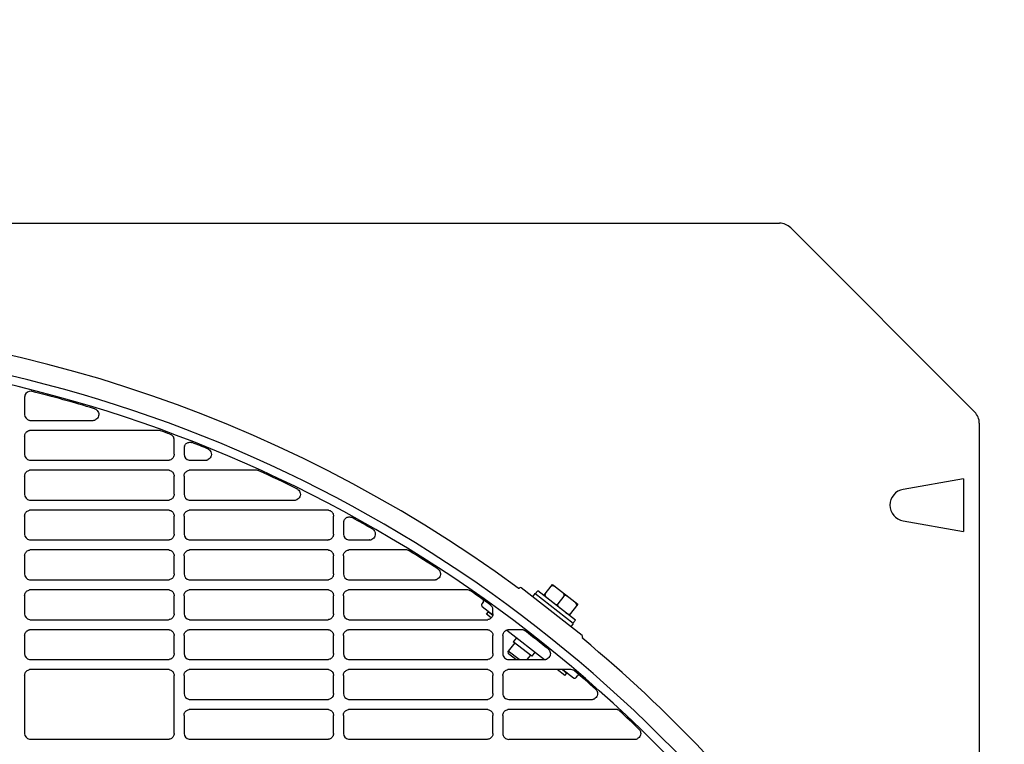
# Model space of a CAD drawing. Header units: millimetres. Extents: x -165365 to -33565, y 7406 to 103342.
# Tile 202 of 256: x -82076 to -81829, y 25620 to 25802. Entities that reach past the tile are written whole.
import ezdxf

# ---------------------------------------------------------------- set-up
doc = ezdxf.new("R2010")
doc.units = ezdxf.units.MM
doc.header["$MEASUREMENT"] = 0
doc.linetypes.add('ACAD_ISO03W100', pattern=[150, 60, -90])
doc.layers.add('DETAIL', color=5, linetype='Continuous')
doc.layers.add('ELEK CIENKIE', color=80, linetype='Continuous')

# ---------------------------------------------------------------- blocks, each defined once
blk = doc.blocks.new('A$C67C8A0BA')
at = {"layer": 'DETAIL', "color": 3, "linetype": 'Continuous'}
for p, q in [((628, 741.4), (1190.44, 741.4)), ((1239.43, 694.07), (1193.27, 740.23)), ((1001.04, 697.78), (1001.04, 693.44)), ((1002.53, 691.95), (1018.09, 691.95)), ((1034.58, 689.45), (1002.52, 689.45)), ((1240.6, 691.24), (1240.6, 50.16)), ((1001.04, 687.95), (1001.04, 683.44)), ((1038.56, 683.44), (1038.56, 687.05)), ((1041.03, 684.97), (1041.03, 683.44)), ((1002.53, 681.95), (1037.06, 681.95)), ((1042.53, 681.95), (1046.36, 681.95)), ((1037.07, 679.45), (1002.52, 679.45)), ((1059.16, 679.45), (1042.52, 679.45)), ((1001.04, 677.95), (1001.04, 673.44)), ((1038.56, 673.44), (1038.56, 677.96)), ((1041.03, 677.95), (1041.03, 673.44)), ((1236.63, 677.31), (1221.48, 674.64)), ((1236.63, 677.31), (1236.63, 664.09)), ((1002.53, 671.95), (1037.06, 671.95)), ((1042.53, 671.95), (1068.71, 671.95)), ((1001.04, 667.95), (1001.04, 663.44)), ((1037.07, 669.45), (1002.52, 669.45)), ((1038.56, 663.44), (1038.56, 667.96)), ((1041.03, 667.95), (1041.03, 663.44)), ((1077.07, 669.45), (1042.52, 669.45)), ((1078.56, 663.44), (1078.56, 667.96)), ((1081.03, 666.25), (1081.03, 663.44)), ((1221.48, 666.76), (1236.63, 664.09)), ((1002.53, 661.95), (1037.06, 661.95)), ((1042.53, 661.95), (1077.06, 661.95)), ((1082.53, 661.95), (1087.52, 661.95)), ((1001.04, 657.95), (1001.04, 653.44)), ((1037.07, 659.45), (1002.52, 659.45)), ((1038.56, 653.44), (1038.56, 657.96)), ((1041.03, 657.95), (1041.03, 653.44)), ((1077.07, 659.45), (1042.52, 659.45)), ((1078.56, 653.44), (1078.56, 657.96)), ((1081.03, 657.95), (1081.03, 653.44)), ((1096.76, 659.45), (1082.52, 659.45)), ((1002.53, 651.95), (1037.06, 651.95)), ((1042.53, 651.95), (1077.06, 651.95)), ((1082.53, 651.95), (1103.88, 651.95)), ((1140.93, 637.97), (1125.63, 649.92)), ((1131.36, 647.99), (1133.52, 650.74)), ((1133.52, 650.74), (1139.82, 645.82)), ((1001.04, 647.95), (1001.04, 643.45)), ((1037.07, 649.45), (1002.52, 649.45)), ((1038.56, 643.44), (1038.56, 647.96)), ((1041.03, 647.95), (1041.03, 643.45)), ((1077.07, 649.45), (1042.52, 649.45)), ((1078.56, 643.44), (1078.56, 647.96)), ((1081.03, 647.95), (1081.03, 643.45)), ((1112.05, 649.45), (1082.52, 649.45)), ((1129.09, 648.49), (1128.48, 647.7)), ((1138.71, 640.98), (1129.09, 648.49)), ((1129.79, 649.22), (1129.17, 648.43)), ((1139.24, 641.83), (1129.79, 649.22)), ((1136.36, 647.89), (1134.82, 645.92)), ((1116.09, 646.31), (1115.8, 645.93)), ((1115.88, 645.23), (1118.53, 643.16)), ((1139.82, 645.82), (1137.67, 643.06)), ((1116.93, 643.31), (1117.42, 643.94)), ((1118.12, 642.38), (1116.93, 643.31)), ((1117.42, 643.94), (1118.51, 643.09)), ((1118.56, 643.44), (1118.56, 644.41)), ((1002.53, 641.95), (1037.06, 641.95)), ((1042.53, 641.95), (1077.06, 641.95)), ((1082.53, 641.95), (1117.06, 641.95)), ((1138.71, 640.98), (1138.09, 640.19)), ((1139.24, 641.83), (1138.63, 641.04)), ((1001.04, 637.95), (1001.04, 633.44)), ((1037.07, 639.44), (1002.52, 639.44)), ((1038.56, 633.44), (1038.56, 637.95)), ((1041.03, 637.95), (1041.03, 633.44)), ((1077.07, 639.44), (1042.52, 639.44)), ((1078.56, 633.44), (1078.56, 637.95)), ((1081.03, 637.95), (1081.03, 633.44)), ((1117.07, 639.44), (1082.52, 639.44)), ((1118.56, 633.44), (1118.56, 637.95)), ((1121.03, 637.95), (1121.03, 633.44)), ((1122, 639.35), (1131.46, 631.96)), ((1125.73, 639.45), (1122.52, 639.45)), ((1124.01, 636.13), (1122.39, 634.06)), ((1124.45, 637.43), (1123.65, 636.41)), ((1128.3, 632.78), (1123.65, 636.41)), ((1125.09, 631.95), (1122.39, 634.06)), ((1122.47, 633.36), (1122.39, 634.06)), ((1124.28, 631.95), (1122.47, 633.36)), ((1127.95, 633.05), (1127.08, 631.95)), ((1129.1, 633.8), (1128.3, 632.78)), ((1002.53, 631.95), (1037.06, 631.95)), ((1042.53, 631.95), (1077.06, 631.95)), ((1082.53, 631.95), (1117.06, 631.95)), ((1122.53, 631.95), (1131.45, 631.95)), ((1001.04, 627.95), (1001.04, 613.44)), ((1037.07, 629.45), (1002.52, 629.45)), ((1038.56, 613.44), (1038.56, 627.96)), ((1041.03, 627.95), (1041.03, 623.45)), ((1077.07, 629.45), (1042.52, 629.45)), ((1078.56, 623.44), (1078.56, 627.96)), ((1081.03, 627.95), (1081.03, 623.45)), ((1117.07, 629.45), (1082.52, 629.45)), ((1118.56, 623.44), (1118.56, 627.96)), ((1121.03, 627.95), (1121.03, 623.45)), ((1138.09, 629.45), (1122.52, 629.45)), ((1136.63, 627.92), (1134.68, 629.45)), ((1135.97, 629.45), (1137.12, 628.55)), ((1136.08, 629.45), (1138.74, 627.37)), ((1136.63, 627.92), (1137.12, 628.55)), ((1139.44, 627.46), (1139.73, 627.84)), ((1042.53, 621.95), (1077.06, 621.95)), ((1082.53, 621.95), (1117.06, 621.95)), ((1122.53, 621.95), (1143.3, 621.95)), ((1041.03, 617.95), (1041.03, 613.44)), ((1077.07, 619.44), (1042.52, 619.44)), ((1078.56, 613.44), (1078.56, 617.95)), ((1081.03, 617.95), (1081.03, 613.44)), ((1117.07, 619.45), (1082.52, 619.44)), ((1118.56, 613.44), (1118.56, 617.96)), ((1121.03, 617.95), (1121.03, 613.45)), ((1149.36, 619.45), (1122.52, 619.45)), ((1002.53, 611.95), (1037.06, 611.95)), ((1042.53, 611.95), (1077.06, 611.95)), ((1082.53, 611.95), (1117.06, 611.95)), ((1122.53, 611.95), (1154.13, 611.95))]:
    blk.add_line(p, q, dxfattribs=at)
for points in [[(1019.01, 694.64), (1019.23, 694.44), (1019.41, 694.21), (1019.55, 693.95), (1019.63, 693.66), (1019.65, 693.36), (1019.6, 693.07), (1019.5, 692.79), (1019.34, 692.54), (1019.13, 692.32), (1018.89, 692.15)], [(1001.04, 687.95), (1001.05, 688.16), (1001.09, 688.37), (1001.17, 688.56), (1001.27, 688.75), (1001.39, 688.92), (1001.54, 689.07), (1001.71, 689.2), (1001.89, 689.3), (1002.09, 689.38), (1002.29, 689.43)], [(1037.98, 688.23), (1038.05, 688.17), (1038.12, 688.1), (1038.19, 688.03), (1038.25, 687.95), (1038.31, 687.87), (1038.36, 687.79), (1038.41, 687.7)], [(1041.21, 685.67), (1041.31, 685.83), (1041.43, 685.98), (1041.57, 686.12), (1041.73, 686.23), (1041.9, 686.32), (1042.08, 686.39), (1042.27, 686.44), (1042.46, 686.46), (1042.65, 686.46), (1042.84, 686.43)], [(1047.15, 684.72), (1047.4, 684.53), (1047.61, 684.29), (1047.77, 684.02), (1047.86, 683.72), (1047.89, 683.4), (1047.85, 683.09), (1047.75, 682.79), (1047.58, 682.52), (1047.35, 682.3), (1047.09, 682.12)], [(1038.56, 683.44), (1038.54, 683.23), (1038.5, 683.02), (1038.43, 682.82), (1038.33, 682.64), (1038.2, 682.47), (1038.05, 682.32), (1037.88, 682.19), (1037.7, 682.09), (1037.5, 682.01), (1037.3, 681.96)], [(1001.04, 677.95), (1001.05, 678.16), (1001.09, 678.37), (1001.17, 678.56), (1001.27, 678.75), (1001.39, 678.92), (1001.54, 679.07), (1001.71, 679.2), (1001.89, 679.3), (1002.09, 679.38), (1002.29, 679.43)], [(1037.3, 679.43), (1037.51, 679.38), (1037.71, 679.31), (1037.89, 679.2), (1038.06, 679.07), (1038.2, 678.92), (1038.33, 678.75), (1038.43, 678.57), (1038.5, 678.37), (1038.55, 678.16), (1038.56, 677.96)], [(1041.03, 677.95), (1041.05, 678.16), (1041.09, 678.37), (1041.17, 678.56), (1041.27, 678.75), (1041.39, 678.92), (1041.54, 679.07), (1041.7, 679.2), (1041.89, 679.3), (1042.09, 679.38), (1042.29, 679.43)], [(1069.59, 674.65), (1069.82, 674.45), (1070, 674.22), (1070.13, 673.95), (1070.21, 673.66), (1070.23, 673.36), (1070.18, 673.06), (1070.08, 672.78), (1069.91, 672.52), (1069.7, 672.31), (1069.46, 672.14)], [(1038.56, 673.44), (1038.54, 673.23), (1038.5, 673.02), (1038.43, 672.82), (1038.33, 672.64), (1038.2, 672.47), (1038.05, 672.32), (1037.88, 672.19), (1037.7, 672.09), (1037.5, 672.01), (1037.3, 671.96)], [(1001.04, 667.95), (1001.05, 668.16), (1001.09, 668.37), (1001.17, 668.56), (1001.27, 668.75), (1001.39, 668.92), (1001.54, 669.07), (1001.71, 669.2), (1001.89, 669.3), (1002.09, 669.38), (1002.29, 669.43)], [(1037.3, 669.43), (1037.51, 669.38), (1037.71, 669.31), (1037.89, 669.2), (1038.06, 669.07), (1038.2, 668.92), (1038.33, 668.75), (1038.43, 668.57), (1038.5, 668.37), (1038.55, 668.16), (1038.56, 667.96)], [(1041.03, 667.95), (1041.05, 668.16), (1041.09, 668.37), (1041.17, 668.56), (1041.27, 668.75), (1041.39, 668.92), (1041.54, 669.07), (1041.7, 669.2), (1041.89, 669.3), (1042.09, 669.38), (1042.29, 669.43)], [(1077.3, 669.43), (1077.51, 669.38), (1077.71, 669.31), (1077.89, 669.2), (1078.06, 669.07), (1078.2, 668.92), (1078.33, 668.76), (1078.43, 668.57), (1078.5, 668.37), (1078.54, 668.17), (1078.56, 667.96)], [(1081.2, 666.94), (1081.31, 667.12), (1081.45, 667.29), (1081.61, 667.43), (1081.79, 667.55), (1081.98, 667.64), (1082.19, 667.7), (1082.4, 667.74), (1082.61, 667.74), (1082.83, 667.71), (1083.03, 667.65)], [(1038.56, 663.44), (1038.54, 663.23), (1038.5, 663.02), (1038.43, 662.82), (1038.33, 662.64), (1038.2, 662.47), (1038.05, 662.32), (1037.88, 662.19), (1037.7, 662.09), (1037.5, 662.01), (1037.3, 661.96)], [(1078.56, 663.44), (1078.54, 663.23), (1078.5, 663.02), (1078.43, 662.82), (1078.33, 662.64), (1078.2, 662.47), (1078.05, 662.32), (1077.88, 662.19), (1077.7, 662.09), (1077.5, 662.01), (1077.3, 661.96)], [(1088.47, 664.6), (1088.69, 664.39), (1088.86, 664.13), (1088.97, 663.85), (1089.03, 663.55), (1089.02, 663.24), (1088.95, 662.94), (1088.82, 662.67), (1088.63, 662.42), (1088.4, 662.22), (1088.13, 662.07)], [(1087.58, 661.95), (1087.57, 661.95), (1087.56, 661.95), (1087.55, 661.95), (1087.54, 661.95), (1087.54, 661.95), (1087.53, 661.95), (1087.52, 661.95)], [(1001.04, 657.95), (1001.05, 658.16), (1001.09, 658.37), (1001.17, 658.56), (1001.27, 658.75), (1001.39, 658.92), (1001.54, 659.07), (1001.71, 659.2), (1001.89, 659.3), (1002.09, 659.38), (1002.29, 659.43)], [(1037.3, 659.43), (1037.51, 659.38), (1037.71, 659.31), (1037.89, 659.2), (1038.06, 659.07), (1038.2, 658.92), (1038.33, 658.75), (1038.43, 658.57), (1038.5, 658.37), (1038.55, 658.17), (1038.56, 657.96)], [(1041.03, 657.95), (1041.05, 658.16), (1041.09, 658.37), (1041.17, 658.56), (1041.27, 658.75), (1041.39, 658.92), (1041.54, 659.07), (1041.7, 659.2), (1041.89, 659.3), (1042.09, 659.38), (1042.29, 659.43)], [(1077.3, 659.43), (1077.51, 659.38), (1077.71, 659.31), (1077.89, 659.2), (1078.06, 659.07), (1078.2, 658.92), (1078.33, 658.76), (1078.43, 658.57), (1078.5, 658.37), (1078.54, 658.17), (1078.56, 657.96)], [(1081.03, 657.95), (1081.05, 658.16), (1081.09, 658.37), (1081.17, 658.56), (1081.26, 658.75), (1081.39, 658.92), (1081.54, 659.07), (1081.7, 659.2), (1081.89, 659.3), (1082.09, 659.38), (1082.29, 659.43)], [(1038.56, 653.44), (1038.54, 653.23), (1038.5, 653.02), (1038.43, 652.82), (1038.33, 652.64), (1038.2, 652.47), (1038.05, 652.32), (1037.88, 652.19), (1037.7, 652.09), (1037.5, 652.01), (1037.3, 651.96)], [(1078.56, 653.44), (1078.54, 653.23), (1078.5, 653.02), (1078.43, 652.82), (1078.33, 652.64), (1078.2, 652.47), (1078.05, 652.32), (1077.88, 652.19), (1077.7, 652.09), (1077.5, 652.01), (1077.3, 651.96)], [(1104.89, 654.55), (1105.08, 654.34), (1105.23, 654.09), (1105.34, 653.82), (1105.39, 653.54), (1105.38, 653.25), (1105.32, 652.97), (1105.2, 652.71), (1105.04, 652.48), (1104.83, 652.28), (1104.59, 652.12)], [(1134.42, 650.04), (1134.33, 650.11), (1134.24, 650.17), (1134.15, 650.24), (1134.05, 650.3), (1133.95, 650.35), (1133.85, 650.4), (1133.74, 650.44), (1133.63, 650.47), (1133.52, 650.48), (1133.4, 650.47), (1133.3, 650.42), (1133.21, 650.35)], [(1001.04, 647.95), (1001.05, 648.16), (1001.09, 648.37), (1001.17, 648.57), (1001.27, 648.75), (1001.39, 648.92), (1001.54, 649.07), (1001.71, 649.2), (1001.89, 649.3), (1002.09, 649.38), (1002.29, 649.43)], [(1037.3, 649.43), (1037.51, 649.38), (1037.71, 649.31), (1037.89, 649.2), (1038.06, 649.07), (1038.2, 648.92), (1038.33, 648.76), (1038.43, 648.57), (1038.5, 648.37), (1038.55, 648.17), (1038.56, 647.96)], [(1041.03, 647.95), (1041.05, 648.16), (1041.09, 648.37), (1041.17, 648.56), (1041.27, 648.75), (1041.39, 648.92), (1041.54, 649.07), (1041.71, 649.2), (1041.89, 649.3), (1042.09, 649.38), (1042.29, 649.43)], [(1077.3, 649.43), (1077.51, 649.38), (1077.71, 649.31), (1077.89, 649.2), (1078.06, 649.07), (1078.2, 648.92), (1078.33, 648.76), (1078.43, 648.57), (1078.5, 648.37), (1078.54, 648.17), (1078.56, 647.96)], [(1081.03, 647.95), (1081.05, 648.16), (1081.09, 648.37), (1081.17, 648.56), (1081.26, 648.75), (1081.39, 648.92), (1081.54, 649.07), (1081.7, 649.2), (1081.89, 649.3), (1082.09, 649.38), (1082.29, 649.43)], [(1131.67, 648.38), (1131.62, 648.28), (1131.61, 648.16), (1131.62, 648.05), (1131.66, 647.94), (1131.71, 647.84), (1131.78, 647.75), (1131.85, 647.66), (1131.93, 647.58), (1132.01, 647.5), (1132.09, 647.42), (1132.18, 647.35), (1132.27, 647.28)], [(1136.36, 647.89), (1136.41, 647.99), (1136.43, 648.1), (1136.41, 648.22), (1136.37, 648.32), (1136.32, 648.42), (1136.26, 648.52), (1136.18, 648.61), (1136.11, 648.69), (1136.03, 648.77), (1135.94, 648.85), (1135.85, 648.92), (1135.76, 648.99)], [(1137.58, 647.57), (1137.49, 647.64), (1137.39, 647.71), (1137.3, 647.77), (1137.2, 647.83), (1137.1, 647.89), (1137, 647.94), (1136.89, 647.98), (1136.78, 648), (1136.67, 648.01), (1136.56, 648), (1136.45, 647.96), (1136.36, 647.89)], [(1133.61, 646.23), (1133.7, 646.16), (1133.79, 646.09), (1133.89, 646.03), (1133.98, 645.97), (1134.08, 645.92), (1134.19, 645.87), (1134.29, 645.83), (1134.4, 645.8), (1134.52, 645.79), (1134.63, 645.8), (1134.74, 645.84), (1134.82, 645.92)], [(1134.82, 645.92), (1134.77, 645.82), (1134.76, 645.7), (1134.77, 645.59), (1134.81, 645.48), (1134.87, 645.38), (1134.93, 645.29), (1135, 645.2), (1135.08, 645.11), (1135.16, 645.04), (1135.25, 644.96), (1135.33, 644.89), (1135.42, 644.82)], [(1139.51, 645.42), (1139.57, 645.53), (1139.58, 645.64), (1139.56, 645.75), (1139.52, 645.86), (1139.47, 645.96), (1139.41, 646.06), (1139.34, 646.14), (1139.26, 646.23), (1139.18, 646.31), (1139.09, 646.38), (1139.01, 646.46), (1138.92, 646.53)], [(1038.56, 643.44), (1038.54, 643.23), (1038.5, 643.02), (1038.43, 642.83), (1038.33, 642.64), (1038.2, 642.47), (1038.05, 642.32), (1037.88, 642.19), (1037.7, 642.09), (1037.5, 642.01), (1037.3, 641.97)], [(1078.56, 643.44), (1078.54, 643.23), (1078.5, 643.02), (1078.43, 642.82), (1078.33, 642.64), (1078.2, 642.47), (1078.05, 642.32), (1077.88, 642.19), (1077.7, 642.09), (1077.5, 642.01), (1077.3, 641.97)], [(1118.56, 643.44), (1118.54, 643.23), (1118.5, 643.02), (1118.43, 642.82), (1118.33, 642.64), (1118.2, 642.47), (1118.05, 642.32), (1117.88, 642.19), (1117.7, 642.09), (1117.5, 642.01), (1117.3, 641.97)], [(1136.76, 643.77), (1136.85, 643.7), (1136.94, 643.63), (1137.04, 643.57), (1137.13, 643.51), (1137.23, 643.45), (1137.34, 643.41), (1137.44, 643.37), (1137.55, 643.34), (1137.67, 643.33), (1137.78, 643.34), (1137.89, 643.38), (1137.98, 643.45)], [(1001.04, 637.95), (1001.05, 638.16), (1001.09, 638.36), (1001.17, 638.56), (1001.27, 638.75), (1001.39, 638.92), (1001.54, 639.07), (1001.71, 639.2), (1001.89, 639.3), (1002.09, 639.38), (1002.29, 639.42)], [(1037.3, 639.43), (1037.51, 639.38), (1037.71, 639.3), (1037.89, 639.2), (1038.06, 639.07), (1038.2, 638.92), (1038.33, 638.75), (1038.43, 638.57), (1038.5, 638.37), (1038.55, 638.16), (1038.56, 637.95)], [(1041.03, 637.95), (1041.05, 638.16), (1041.09, 638.36), (1041.17, 638.56), (1041.27, 638.75), (1041.39, 638.92), (1041.54, 639.07), (1041.71, 639.2), (1041.89, 639.3), (1042.09, 639.38), (1042.29, 639.43)], [(1077.3, 639.43), (1077.51, 639.38), (1077.7, 639.3), (1077.89, 639.2), (1078.06, 639.07), (1078.2, 638.92), (1078.33, 638.75), (1078.43, 638.57), (1078.5, 638.37), (1078.54, 638.16), (1078.56, 637.95)], [(1081.03, 637.95), (1081.05, 638.16), (1081.09, 638.36), (1081.17, 638.56), (1081.26, 638.75), (1081.39, 638.92), (1081.54, 639.07), (1081.7, 639.2), (1081.89, 639.3), (1082.09, 639.38), (1082.29, 639.43)], [(1117.3, 639.43), (1117.51, 639.38), (1117.7, 639.3), (1117.89, 639.2), (1118.06, 639.07), (1118.2, 638.92), (1118.33, 638.75), (1118.43, 638.57), (1118.5, 638.37), (1118.54, 638.16), (1118.56, 637.95)], [(1121.03, 637.95), (1121.05, 638.16), (1121.09, 638.36), (1121.16, 638.56), (1121.26, 638.75), (1121.39, 638.92), (1121.54, 639.07), (1121.7, 639.2), (1121.89, 639.3), (1122.09, 639.38), (1122.29, 639.43)], [(1038.56, 633.44), (1038.54, 633.23), (1038.5, 633.02), (1038.43, 632.82), (1038.33, 632.64), (1038.2, 632.47), (1038.05, 632.32), (1037.88, 632.19), (1037.7, 632.09), (1037.5, 632.01), (1037.3, 631.96)], [(1078.56, 633.44), (1078.54, 633.23), (1078.5, 633.02), (1078.43, 632.82), (1078.33, 632.64), (1078.2, 632.47), (1078.05, 632.32), (1077.88, 632.19), (1077.7, 632.09), (1077.5, 632.01), (1077.3, 631.96)], [(1118.56, 633.44), (1118.54, 633.23), (1118.5, 633.02), (1118.43, 632.82), (1118.33, 632.64), (1118.2, 632.47), (1118.05, 632.32), (1117.88, 632.19), (1117.7, 632.09), (1117.5, 632.01), (1117.3, 631.96)], [(1132.57, 634.44), (1132.73, 634.22), (1132.85, 633.98), (1132.93, 633.72), (1132.96, 633.45), (1132.94, 633.18), (1132.87, 632.92), (1132.75, 632.68), (1132.59, 632.46), (1132.39, 632.27), (1132.17, 632.12)], [(1001.04, 627.95), (1001.05, 628.16), (1001.09, 628.37), (1001.17, 628.57), (1001.27, 628.75), (1001.39, 628.92), (1001.54, 629.07), (1001.71, 629.2), (1001.89, 629.3), (1002.09, 629.38), (1002.29, 629.43)], [(1037.3, 629.43), (1037.51, 629.38), (1037.71, 629.31), (1037.89, 629.2), (1038.06, 629.07), (1038.2, 628.92), (1038.33, 628.76), (1038.43, 628.57), (1038.5, 628.37), (1038.55, 628.17), (1038.56, 627.96)], [(1041.03, 627.95), (1041.05, 628.16), (1041.09, 628.37), (1041.17, 628.56), (1041.27, 628.75), (1041.39, 628.92), (1041.54, 629.07), (1041.71, 629.2), (1041.89, 629.3), (1042.09, 629.38), (1042.29, 629.43)], [(1077.3, 629.43), (1077.51, 629.38), (1077.7, 629.31), (1077.89, 629.2), (1078.06, 629.08), (1078.2, 628.93), (1078.33, 628.76), (1078.43, 628.57), (1078.5, 628.37), (1078.54, 628.17), (1078.56, 627.96)], [(1081.03, 627.95), (1081.05, 628.16), (1081.09, 628.37), (1081.17, 628.56), (1081.26, 628.75), (1081.39, 628.92), (1081.54, 629.07), (1081.7, 629.2), (1081.89, 629.3), (1082.09, 629.38), (1082.29, 629.43)], [(1117.3, 629.43), (1117.51, 629.38), (1117.7, 629.31), (1117.89, 629.2), (1118.06, 629.08), (1118.2, 628.93), (1118.33, 628.76), (1118.43, 628.57), (1118.5, 628.37), (1118.54, 628.17), (1118.56, 627.96)], [(1121.03, 627.95), (1121.05, 628.16), (1121.09, 628.37), (1121.16, 628.56), (1121.26, 628.75), (1121.39, 628.92), (1121.54, 629.07), (1121.7, 629.2), (1121.89, 629.3), (1122.09, 629.38), (1122.29, 629.43)], [(1078.56, 623.44), (1078.54, 623.23), (1078.5, 623.02), (1078.43, 622.82), (1078.33, 622.64), (1078.2, 622.47), (1078.05, 622.32), (1077.88, 622.19), (1077.7, 622.09), (1077.5, 622.01), (1077.3, 621.97)], [(1118.56, 623.44), (1118.54, 623.23), (1118.5, 623.02), (1118.43, 622.82), (1118.33, 622.64), (1118.2, 622.47), (1118.05, 622.32), (1117.88, 622.19), (1117.7, 622.09), (1117.5, 622.01), (1117.3, 621.97)], [(1144.46, 624.39), (1144.61, 624.17), (1144.72, 623.93), (1144.78, 623.68), (1144.8, 623.41), (1144.77, 623.15), (1144.7, 622.89), (1144.58, 622.66), (1144.42, 622.45), (1144.23, 622.27), (1144.01, 622.12)], [(1041.03, 617.95), (1041.05, 618.16), (1041.09, 618.36), (1041.17, 618.56), (1041.27, 618.75), (1041.39, 618.92), (1041.54, 619.07), (1041.71, 619.2), (1041.89, 619.3), (1042.09, 619.38), (1042.29, 619.43)], [(1077.3, 619.43), (1077.51, 619.38), (1077.7, 619.3), (1077.89, 619.2), (1078.06, 619.07), (1078.2, 618.92), (1078.33, 618.75), (1078.43, 618.57), (1078.5, 618.37), (1078.54, 618.16), (1078.56, 617.95)], [(1081.03, 617.95), (1081.05, 618.16), (1081.09, 618.36), (1081.17, 618.56), (1081.26, 618.75), (1081.39, 618.92), (1081.54, 619.07), (1081.7, 619.2), (1081.89, 619.3), (1082.09, 619.38), (1082.29, 619.43)], [(1117.3, 619.43), (1117.51, 619.38), (1117.7, 619.3), (1117.89, 619.2), (1118.06, 619.07), (1118.2, 618.92), (1118.33, 618.75), (1118.43, 618.57), (1118.5, 618.37), (1118.54, 618.16), (1118.56, 617.96)], [(1121.03, 617.95), (1121.05, 618.16), (1121.09, 618.36), (1121.16, 618.56), (1121.26, 618.75), (1121.39, 618.92), (1121.54, 619.07), (1121.7, 619.2), (1121.89, 619.3), (1122.09, 619.38), (1122.29, 619.43)], [(1038.56, 613.44), (1038.54, 613.23), (1038.5, 613.02), (1038.43, 612.82), (1038.33, 612.64), (1038.2, 612.47), (1038.05, 612.32), (1037.88, 612.19), (1037.7, 612.09), (1037.5, 612.01), (1037.3, 611.96)], [(1078.56, 613.44), (1078.54, 613.23), (1078.5, 613.02), (1078.43, 612.82), (1078.33, 612.64), (1078.2, 612.47), (1078.05, 612.32), (1077.88, 612.19), (1077.7, 612.09), (1077.5, 612.01), (1077.3, 611.96)], [(1118.56, 613.44), (1118.54, 613.23), (1118.5, 613.02), (1118.43, 612.82), (1118.33, 612.64), (1118.2, 612.47), (1118.05, 612.32), (1117.88, 612.19), (1117.7, 612.09), (1117.5, 612.01), (1117.3, 611.96)], [(1155.32, 614.34), (1155.46, 614.12), (1155.56, 613.88), (1155.61, 613.63), (1155.62, 613.37), (1155.59, 613.11), (1155.51, 612.86), (1155.39, 612.63), (1155.23, 612.42), (1155.03, 612.25), (1154.81, 612.11)]]:
    blk.add_lwpolyline(points, dxfattribs=at)
for points in [[(1115.8, 645.93, 0.080604), (1115.72, 645.79, 0.116442), (1115.7, 645.56, 0.116442), (1115.78, 645.35, 0.080614), (1115.88, 645.23, 0.000008)], [(1138.74, 627.37, 0.080604), (1138.88, 627.3, 0.116442), (1139.11, 627.27, 0.116442), (1139.32, 627.35, 0.080614), (1139.44, 627.46, 0.000008)]]:
    blk.add_lwpolyline(points, format="xyb", dxfattribs=at)
for centre, radius, start, end in [((1190.44, 737.4), 4, 45.0001, 89.9996), ((919.8, 370.7), 346.4, 53.7024, 126.2976), ((919.8, 370.7), 339.2, 36.5084, 86.7007), ((919.8, 370.7), 341.4, 36.5084, 86.2831), ((1002.53, 697.78), 1.49, 85.1184, 160.9587), ((1002.53, 697.76), 1.51, 75.813, 85.1878), ((919.83, 370.67), 338.89, 73.0677, 75.8105), ((1002.54, 697.78), 1.51, 161.0386, 179.9432), ((1018.04, 693.28), 1.66, 63.8071, 73.0685), ((1018.05, 693.31), 1.64, 54.4531, 63.7984), ((1002.53, 693.44), 1.5, 180.0086, 261.0913), ((1002.53, 693.45), 1.5, 261.0478, 269.9972), ((1018.09, 693.61), 1.66, 269.9998, 279.5217), ((1018.1, 693.58), 1.64, 279.5305, 288.8744), ((1018.11, 693.55), 1.6, 288.8852, 298.2225), ((1018.12, 693.52), 1.57, 298.2506, 299.3924), ((1236.6, 691.24), 4, 0.0007, 44.9998), ((1002.52, 687.95), 1.49, 90.0016, 98.9606), ((1034.58, 687.9), 1.55, 83.3567, 89.992), ((1034.58, 687.88), 1.56, 76.7252, 83.3526), ((1034.58, 687.88), 1.57, 70.1117, 76.7245), ((919.84, 370.72), 338.85, 69.6671, 70.1111), ((1037.05, 687.03), 1.51, 52.3213, 69.6654), ((1037.07, 687.04), 1.49, 17.4408, 26.1358), ((1037.06, 687.05), 1.5, 0.0512, 17.3846), ((1042.55, 684.97), 1.51, 161.4913, 179.949), ((1042.53, 684.97), 1.5, 152.1668, 161.4158), ((1042.53, 684.95), 1.51, 68.6751, 77.9122), ((919.84, 370.72), 338.85, 67.9727, 68.6727), ((1046.32, 683.35), 1.6, 59.032, 67.9711), ((1002.53, 683.44), 1.5, 180.0054, 261.089), ((1002.53, 683.45), 1.5, 261.0475, 269.9972), ((1037.06, 683.46), 1.51, 270.0027, 278.9266), ((1042.53, 683.44), 1.5, 180.0011, 261.0754), ((1042.53, 683.45), 1.5, 261.0446, 269.9972), ((1046.36, 683.54), 1.6, 270.002, 279.2485), ((1046.36, 683.53), 1.58, 279.259, 288.4007), ((1046.37, 683.5), 1.56, 288.4129, 297.0786), ((1046.38, 683.49), 1.54, 297.0959, 297.5489), ((1002.52, 677.95), 1.49, 90.0016, 98.9607), ((1037.07, 677.94), 1.5, 81.0624, 89.9984), ((1042.52, 677.95), 1.49, 90.0016, 98.9633), ((1059.16, 677.91), 1.54, 73.9629, 89.9425), ((1059.16, 677.9), 1.55, 65.6051, 73.9378), ((919.83, 370.7), 338.87, 63.8136, 65.6039), ((1068.68, 673.37), 1.57, 56.6447, 63.8101), ((1068.68, 673.38), 1.56, 54.3044, 56.6421), ((1222.17, 670.7), 4, 100, 260), ((1002.53, 673.44), 1.5, 180.0022, 261.0867), ((1042.53, 673.44), 1.5, 179.9979, 261.074), ((1068.71, 673.5), 1.55, 279.5443, 294.8171), ((1068.72, 673.48), 1.53, 294.8705, 298.7954), ((1002.53, 673.45), 1.5, 261.0472, 269.9972), ((1037.06, 673.46), 1.51, 270.0027, 278.926), ((1042.53, 673.45), 1.5, 261.0452, 269.9972), ((1068.71, 673.52), 1.57, 270.0032, 279.5184), ((1002.52, 667.95), 1.49, 90.0017, 98.9607), ((1037.07, 667.94), 1.5, 81.0634, 89.9984), ((1042.52, 667.95), 1.49, 90.0017, 98.9625), ((1077.07, 667.94), 1.5, 81.0648, 89.9984), ((1082.52, 666.23), 1.51, 61.1691, 70.2666), ((919.84, 370.71), 338.85, 60.1948, 61.1666), ((1082.55, 666.25), 1.51, 161.7706, 179.9527), ((1082.53, 666.25), 1.5, 152.5926, 161.6975), ((1087.49, 663.39), 1.56, 51.0202, 60.1911), ((1002.53, 663.44), 1.5, 179.9991, 261.0844), ((1042.53, 663.44), 1.5, 179.9947, 261.0709), ((1082.53, 663.44), 1.5, 179.9903, 261.0572), ((1002.53, 663.45), 1.5, 261.0469, 269.9973), ((1037.06, 663.46), 1.51, 270.0026, 278.9272), ((1042.53, 663.45), 1.5, 261.0441, 269.9973), ((1077.06, 663.46), 1.52, 270.0026, 278.9256), ((1082.53, 663.45), 1.5, 261.0411, 269.9973), ((1087.52, 663.5), 1.55, 272.0132, 277.5465), ((1087.52, 663.49), 1.55, 277.5453, 281.1939), ((1087.52, 663.48), 1.54, 281.197, 290.4719), ((1087.53, 663.47), 1.53, 290.4868, 293.3983), ((1002.52, 657.95), 1.49, 90.0017, 98.9608), ((1037.07, 657.94), 1.5, 81.0624, 89.9983), ((1042.52, 657.95), 1.49, 90.0017, 98.9634), ((1077.07, 657.94), 1.5, 81.0638, 89.9984), ((1082.52, 657.96), 1.49, 90.0017, 98.9661), ((1096.76, 657.93), 1.52, 74.1849, 89.9483), ((1096.75, 657.92), 1.52, 66.2606, 74.1541), ((1096.75, 657.92), 1.53, 58.3684, 66.2554), ((919.83, 370.71), 338.86, 56.9377, 58.3672), ((1002.53, 653.44), 1.5, 179.9959, 261.0821), ((1042.53, 653.44), 1.5, 179.9916, 261.0694), ((1082.53, 653.44), 1.5, 179.9871, 261.0549), ((1103.85, 653.4), 1.55, 51.6802, 56.935), ((1103.86, 653.4), 1.54, 47.8239, 51.6819), ((1002.53, 653.45), 1.5, 261.0467, 269.9973), ((1037.06, 653.46), 1.51, 270.0026, 278.9266), ((1042.53, 653.45), 1.5, 261.0447, 269.9973), ((1077.06, 653.46), 1.52, 270.0026, 278.9259), ((1082.53, 653.45), 1.5, 261.0409, 269.9973), ((1103.88, 653.49), 1.55, 270.004, 279.1678), ((1103.88, 653.48), 1.53, 279.1804, 288.3929), ((1103.89, 653.47), 1.52, 288.4063, 297.6058), ((1125.04, 650.12), 0.3, 233.7063, 313.2408), ((1125.45, 649.69), 0.3, 52.0034, 133.2415), ((1002.52, 647.95), 1.49, 90.0017, 98.9608), ((1037.07, 647.94), 1.5, 81.0634, 89.9983), ((1042.52, 647.95), 1.49, 90.0017, 98.9625), ((1077.07, 647.94), 1.5, 81.0638, 89.9984), ((1082.52, 647.95), 1.49, 90.0017, 98.9661), ((1112.05, 647.94), 1.51, 72.6069, 89.9447), ((1112.05, 647.93), 1.52, 63.9315, 72.5981), ((1112.04, 647.92), 1.52, 55.2652, 63.9237), ((919.84, 370.71), 338.85, 54.2242, 55.2638), ((1115.7, 646.61), 0.5, 321.9989, 47.7677), ((1117.05, 644.4), 1.51, 32.6733, 54.2218), ((1117.06, 644.41), 1.5, 0.0639, 32.6514), ((1002.53, 643.45), 1.5, 179.9927, 261.0789), ((1042.53, 643.45), 1.5, 179.9884, 261.0653), ((1082.53, 643.45), 1.5, 179.984, 261.0517), ((1002.53, 643.45), 1.5, 261.0455, 269.9962), ((1037.06, 643.46), 1.51, 270.0015, 278.9268), ((1042.53, 643.45), 1.5, 261.0426, 269.9962), ((1077.06, 643.46), 1.51, 270.0015, 278.9252), ((1082.53, 643.45), 1.5, 261.0397, 269.9962), ((1117.06, 643.46), 1.52, 270.0015, 278.9237), ((1002.52, 637.95), 1.49, 90.0028, 98.9618), ((1037.07, 637.94), 1.5, 81.0634, 89.9994), ((1042.52, 637.95), 1.49, 90.0028, 98.9644), ((1077.07, 637.94), 1.5, 81.0648, 89.9994), ((1082.52, 637.95), 1.49, 90.0028, 98.9671), ((1117.07, 637.94), 1.5, 81.0661, 89.9994), ((1122.52, 637.95), 1.49, 90.0028, 98.97), ((1125.73, 637.94), 1.51, 74.948, 89.9593), ((1125.73, 637.93), 1.51, 67.4108, 74.9182), ((1125.72, 637.93), 1.52, 59.8914, 67.4031), ((1125.72, 637.93), 1.52, 52.387, 59.8873), ((919.83, 370.71), 338.85, 51.1501, 52.3857), ((1140.75, 637.73), 0.3, 330.7585, 51.9966), ((1141.27, 637.44), 0.3, 150.7592, 230.2937), ((919.8, 370.7), 346.4, 36.5084, 50.2976), ((1002.53, 633.44), 1.5, 179.9896, 261.0776), ((1042.53, 633.44), 1.5, 179.9853, 261.0649), ((1082.53, 633.44), 1.5, 179.9808, 261.0504), ((1122.53, 633.44), 1.5, 179.9765, 269.9973), ((1131.43, 633.41), 1.53, 41.8742, 51.1479), ((1002.53, 633.45), 1.5, 261.0462, 269.9973), ((1037.06, 633.46), 1.51, 270.0026, 278.9272), ((1042.53, 633.45), 1.5, 261.0442, 269.9973), ((1077.06, 633.46), 1.51, 270.0026, 278.9264), ((1082.53, 633.45), 1.5, 261.0404, 269.9973), ((1117.06, 633.46), 1.52, 270.0026, 278.924), ((1131.45, 633.48), 1.53, 270.0028, 275.0241), ((1131.45, 633.47), 1.53, 275.0218, 279.3659), ((1131.46, 633.47), 1.52, 279.3726, 288.7424), ((1131.46, 633.46), 1.51, 288.7567, 298.0874), ((1002.52, 627.95), 1.49, 90.0017, 98.9609), ((1037.07, 627.94), 1.5, 81.0634, 89.9983), ((1042.52, 627.95), 1.49, 90.0017, 98.9626), ((1077.07, 627.94), 1.5, 81.0638, 89.9983), ((1082.52, 627.95), 1.49, 90.0017, 98.9662), ((1117.07, 627.94), 1.51, 81.0661, 89.9983), ((1122.52, 627.96), 1.49, 90.0017, 98.9681), ((1138.09, 627.94), 1.51, 65.7875, 89.9506), ((1138.09, 627.93), 1.51, 57.7286, 65.7796), ((1138.09, 627.93), 1.52, 49.6863, 57.7228), ((919.83, 370.71), 338.85, 48.5171, 49.6851), ((1140.13, 627.53), 0.5, 56.3204, 142.0011), ((1042.53, 623.45), 1.5, 179.9821, 261.0608), ((1082.53, 623.45), 1.5, 179.9776, 261.0471), ((1122.53, 623.45), 1.5, 179.9733, 269.9963), ((1143.28, 623.42), 1.53, 39.4224, 48.5151), ((1042.53, 623.45), 1.5, 261.0421, 269.9963), ((1077.06, 623.46), 1.51, 270.0015, 278.9257), ((1082.53, 623.45), 1.5, 261.0392, 269.9963), ((1117.06, 623.46), 1.52, 270.0015, 278.9242), ((1143.3, 623.47), 1.53, 270.0017, 279.4355), ((1143.3, 623.47), 1.52, 279.4427, 288.6249), ((1143.3, 623.46), 1.51, 288.6386, 297.7807), ((1042.52, 617.95), 1.49, 90.0028, 98.9645), ((1077.07, 617.94), 1.5, 81.0649, 89.9994), ((1082.52, 617.95), 1.49, 90.0028, 98.9672), ((1117.07, 617.94), 1.51, 81.0662, 89.9994), ((1122.52, 617.95), 1.49, 90.0028, 98.97), ((1149.36, 617.94), 1.5, 64.2499, 89.9465), ((1149.36, 617.93), 1.51, 55.6793, 64.2413), ((1149.35, 617.93), 1.52, 47.1277, 55.6719), ((919.83, 370.71), 338.85, 46.0138, 47.1262), ((1002.53, 613.44), 1.5, 179.9832, 261.073), ((1042.53, 613.44), 1.5, 179.9789, 261.0603), ((1082.53, 613.44), 1.5, 179.9745, 261.0458), ((1122.53, 613.44), 1.5, 179.9702, 269.9974), ((1154.1, 613.42), 1.53, 37.0596, 46.0121), ((1002.53, 613.45), 1.5, 261.0457, 269.9974), ((1037.06, 613.46), 1.51, 270.0026, 278.9277), ((1042.53, 613.45), 1.5, 261.0437, 269.9973), ((1077.06, 613.46), 1.51, 270.0025, 278.927), ((1082.53, 613.45), 1.5, 261.0399, 269.9974), ((1117.06, 613.46), 1.52, 270.0025, 278.9246), ((1154.13, 613.47), 1.52, 270.0019, 279.0208), ((1154.13, 613.46), 1.52, 279.0283, 288.0686), ((1154.13, 613.45), 1.51, 288.0816, 297.0838)]:
    blk.add_arc(centre, radius, start, end, dxfattribs=at)

msp = doc.modelspace()

# ---------------------------------------------------------------- linework, layer by layer
at = {"layer": 'ELEK CIENKIE', "color": 80, "linetype": 'ACAD_ISO03W100', "ltscale": 3}
msp.add_circle((-80405, 26479.5), 4350, dxfattribs=at)

# ---------------------------------------------------------------- block references
msp.add_blockref('A$C67C8A0BA', (-83076.12413, 25009.39228))

doc.saveas('drawing.dxf')
